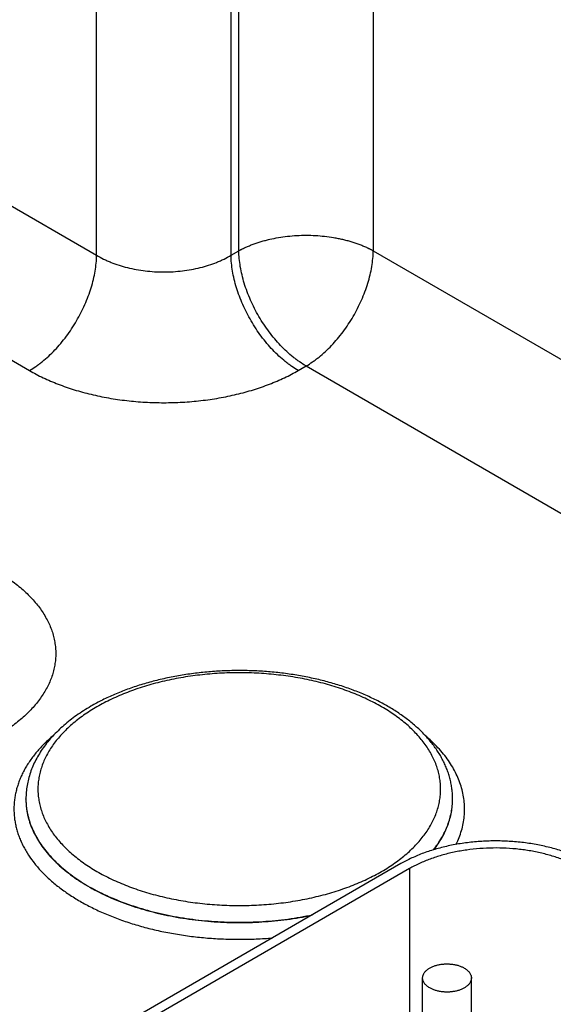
# Model space of a CAD drawing. Header units: inches. Extents: x 0 to 34, y 0 to 22.
# Tile 76 of 116: x 26.443 to 26.88, y 16.182 to 16.989. Entities that reach past the tile are written whole.
import ezdxf

# ---------------------------------------------------------------- set-up
doc = ezdxf.new("R2010")
doc.units = ezdxf.units.IN
doc.header["$LTSCALE"] = 1.87
doc.header["$MEASUREMENT"] = 0
doc.layers.get('0').update_dxf_attribs({"linetype": 'CONTINUOUS'})

msp = doc.modelspace()

# ---------------------------------------------------------------- linework, layer by layer
at = {"color": 7, "linetype": 'CONTINUOUS'}
for p, q in [((26.50563, 16.79573), (26.50563, 18.00311)), ((26.61592, 16.79573), (26.61592, 18.00311)), ((26.62231, 16.79941), (26.62231, 18.0068)), ((26.73259, 17.54109), (26.73259, 16.79941)), ((26.39934, 16.85709), (26.50563, 16.79573)), ((26.61592, 16.79573), (26.62231, 16.79941)), ((26.73259, 16.79941), (27.03755, 16.62334)), ((26.3442, 16.76268), (26.45048, 16.70131)), ((26.67107, 16.70131), (26.67745, 16.705)), ((26.67745, 16.705), (27.00819, 16.51403)), ((26.44765, 16.34998), (26.44765, 16.35024)), ((26.79765, 16.34998), (26.79765, 16.35024)), ((26.79765, 16.34998), (26.79765, 16.35024)), ((26.75524, 16.29722), (26.42572, 16.10697)), ((26.76231, 16.29314), (26.4328, 16.10289)), ((26.76231, 16.29314), (26.76231, 16.12671)), ((26.77307, 16.07776), (26.77307, 16.20353)), ((26.81307, 16.16469), (26.81307, 16.20353))]:
    msp.add_line(p, q, dxfattribs=at)
for points, knots in [([(26.62231, 16.79941), (26.62254, 16.79954), (26.62299, 16.79979), (26.62368, 16.80016), (26.62438, 16.80053), (26.62508, 16.80089), (26.62579, 16.80124), (26.62652, 16.80159), (26.62724, 16.80194), (26.62823, 16.80239), (26.62948, 16.80295), (26.631, 16.8036), (26.63255, 16.80422), (26.63413, 16.80482), (26.63573, 16.8054), (26.63792, 16.80615), (26.6407, 16.80703), (26.64412, 16.80799), (26.64882, 16.80915), (26.65485, 16.81034), (26.66226, 16.81137), (26.66982, 16.812), (26.67745, 16.8122), (26.68508, 16.812), (26.69264, 16.81137), (26.69884, 16.81051), (26.70371, 16.80962), (26.70728, 16.80885), (26.71078, 16.80799), (26.71419, 16.80703), (26.71698, 16.80615), (26.71916, 16.8054), (26.72077, 16.80482), (26.72235, 16.80422), (26.7239, 16.80359), (26.72542, 16.80295), (26.72667, 16.80239), (26.72765, 16.80194), (26.72838, 16.80159), (26.7291, 16.80124), (26.72982, 16.80088), (26.73052, 16.80053), (26.73122, 16.80016), (26.73191, 16.7998), (26.73236, 16.79954), (26.73259, 16.79941)], [0, 0, 0, 0, 0.006778, 0.013623, 0.020518, 0.027451, 0.03442, 0.041428, 0.048479, 0.055572, 0.069883, 0.084353, 0.098978, 0.113756, 0.128681, 0.143749, 0.174292, 0.205348, 0.236872, 0.301132, 0.366687, 0.43312, 0.499996, 0.566872, 0.633305, 0.69886, 0.731181, 0.763127, 0.794651, 0.825707, 0.85625, 0.871318, 0.886243, 0.90102, 0.915646, 0.930116, 0.944424, 0.951519, 0.958574, 0.965587, 0.972556, 0.979476, 0.986348, 0.993185, 1, 1, 1, 1]), ([(26.67745, 16.705), (26.67562, 16.70605), (26.67292, 16.70777), (26.66942, 16.71029), (26.66587, 16.71304), (26.6615, 16.71682), (26.65647, 16.72179), (26.65163, 16.7272), (26.64703, 16.733), (26.64272, 16.73914), (26.63873, 16.74555), (26.6351, 16.75217), (26.63187, 16.75895), (26.62907, 16.76583), (26.62672, 16.77272), (26.62484, 16.77959), (26.62346, 16.78635), (26.62258, 16.79294), (26.62233, 16.79728), (26.6223, 16.79941)], [0, 0, 0, 0, 0.055747, 0.084566, 0.113977, 0.174438, 0.236852, 0.300886, 0.366174, 0.432325, 0.498931, 0.565573, 0.631836, 0.697308, 0.761594, 0.824323, 0.885156, 0.943796, 1, 1, 1, 1]), ([(26.67745, 16.705), (26.67928, 16.70605), (26.68198, 16.70777), (26.68548, 16.71029), (26.68903, 16.71304), (26.69339, 16.71682), (26.69843, 16.72179), (26.70327, 16.7272), (26.70787, 16.733), (26.71218, 16.73914), (26.71617, 16.74555), (26.71979, 16.75217), (26.72302, 16.75895), (26.72583, 16.76583), (26.72818, 16.77272), (26.73005, 16.77959), (26.73144, 16.78635), (26.73231, 16.79294), (26.73256, 16.79728), (26.73259, 16.79941)], [0, 0, 0, 0, 0.055747, 0.084566, 0.113977, 0.174438, 0.236852, 0.300886, 0.366174, 0.432325, 0.498931, 0.565573, 0.631836, 0.697308, 0.761594, 0.824323, 0.885156, 0.943796, 1, 1, 1, 1]), ([(26.45048, 16.70131), (26.45231, 16.70237), (26.45502, 16.70409), (26.45852, 16.70661), (26.46207, 16.70936), (26.46643, 16.71313), (26.47146, 16.71811), (26.4763, 16.72352), (26.4809, 16.72932), (26.48522, 16.73545), (26.4892, 16.74186), (26.49283, 16.74849), (26.49606, 16.75527), (26.49886, 16.76214), (26.50121, 16.76904), (26.50309, 16.7759), (26.50447, 16.78266), (26.50535, 16.78926), (26.5056, 16.7936), (26.50563, 16.79573)], [0, 0, 0, 0, 0.055747, 0.084566, 0.113977, 0.174438, 0.236852, 0.300886, 0.366174, 0.432325, 0.498931, 0.565573, 0.631836, 0.697308, 0.761594, 0.824323, 0.885156, 0.943796, 1, 1, 1, 1]), ([(26.50563, 16.79573), (26.50748, 16.79462), (26.51035, 16.79307), (26.51433, 16.79122), (26.51854, 16.78945), (26.52405, 16.78748), (26.53097, 16.78553), (26.53817, 16.78399), (26.54558, 16.78289), (26.55314, 16.78222), (26.56078, 16.78199), (26.56841, 16.78222), (26.57597, 16.78289), (26.58339, 16.78399), (26.59059, 16.78553), (26.5975, 16.78748), (26.60301, 16.78945), (26.60722, 16.79122), (26.6112, 16.79307), (26.61408, 16.79462), (26.61592, 16.79573)], [0, 0, 0, 0, 0.056108, 0.085078, 0.114621, 0.175292, 0.237853, 0.301976, 0.367303, 0.433445, 0.5, 0.566555, 0.632697, 0.698024, 0.762147, 0.824708, 0.885379, 0.914922, 0.943892, 1, 1, 1, 1]), ([(26.67107, 16.70131), (26.66924, 16.70237), (26.66654, 16.70409), (26.66303, 16.70661), (26.65949, 16.70936), (26.65512, 16.71313), (26.65009, 16.71811), (26.64525, 16.72352), (26.64065, 16.72932), (26.63634, 16.73545), (26.63235, 16.74186), (26.62872, 16.74849), (26.62549, 16.75527), (26.62269, 16.76214), (26.62034, 16.76904), (26.61846, 16.7759), (26.61708, 16.78266), (26.6162, 16.78926), (26.61595, 16.7936), (26.61592, 16.79573)], [0, 0, 0, 0, 0.055747, 0.084566, 0.113977, 0.174438, 0.236852, 0.300886, 0.366174, 0.432325, 0.498931, 0.565573, 0.631836, 0.697308, 0.761594, 0.824323, 0.885156, 0.943796, 1, 1, 1, 1]), ([(26.45048, 16.70131), (26.45231, 16.70026), (26.45605, 16.6982), (26.46185, 16.69532), (26.46789, 16.6926), (26.47415, 16.69006), (26.48061, 16.6877), (26.48727, 16.68552), (26.49411, 16.68354), (26.50111, 16.68175), (26.50825, 16.68016), (26.51552, 16.67877), (26.52289, 16.67759), (26.53036, 16.67663), (26.5379, 16.67587), (26.54549, 16.67533), (26.55313, 16.67501), (26.56078, 16.6749), (26.56843, 16.67501), (26.57606, 16.67533), (26.58365, 16.67587), (26.59119, 16.67663), (26.59866, 16.67759), (26.60604, 16.67877), (26.6133, 16.68016), (26.62044, 16.68175), (26.62744, 16.68354), (26.63428, 16.68552), (26.64094, 16.6877), (26.64741, 16.69006), (26.65367, 16.6926), (26.6597, 16.69532), (26.6655, 16.6982), (26.66924, 16.70026), (26.67107, 16.70131)], [0, 0, 0, 0, 0.027597, 0.055843, 0.084715, 0.114186, 0.144223, 0.17479, 0.20585, 0.23736, 0.269277, 0.301554, 0.334144, 0.366996, 0.40006, 0.433284, 0.466615, 0.5, 0.533385, 0.566716, 0.59994, 0.633004, 0.665856, 0.698446, 0.730723, 0.76264, 0.79415, 0.82521, 0.855777, 0.885814, 0.915285, 0.944157, 0.972403, 1, 1, 1, 1]), ([(26.42362, 16.53691), (26.42551, 16.53581), (26.4292, 16.53358), (26.43451, 16.53003), (26.43952, 16.52633), (26.4442, 16.5225), (26.44855, 16.51854), (26.45256, 16.51445), (26.45622, 16.51026), (26.45952, 16.50597), (26.46246, 16.50159), (26.46501, 16.49713), (26.46719, 16.4926), (26.46898, 16.48802), (26.47037, 16.48339), (26.47137, 16.47872), (26.47197, 16.47403), (26.47217, 16.46933), (26.47197, 16.46462), (26.47137, 16.45993), (26.47037, 16.45526), (26.46898, 16.45063), (26.46719, 16.44605), (26.46501, 16.44152), (26.46246, 16.43706), (26.45952, 16.43268), (26.45622, 16.42839), (26.45256, 16.4242), (26.44855, 16.42011), (26.4442, 16.41615), (26.43952, 16.41232), (26.43451, 16.40862), (26.4292, 16.40507), (26.42551, 16.40284), (26.42362, 16.40174)], [0, 0, 0, 0, 0.037617, 0.07428, 0.109979, 0.14471, 0.178482, 0.211311, 0.243227, 0.274268, 0.304488, 0.333951, 0.362736, 0.390931, 0.41864, 0.445973, 0.473051, 0.5, 0.526949, 0.554027, 0.58136, 0.609069, 0.637264, 0.666049, 0.695512, 0.725732, 0.756773, 0.788689, 0.821518, 0.85529, 0.890021, 0.92572, 0.962383, 1, 1, 1, 1]), ([(26.79765, 16.35024), (26.79765, 16.35159), (26.79757, 16.3543), (26.79719, 16.35835), (26.79655, 16.36239), (26.79567, 16.36639), (26.79454, 16.37037), (26.79317, 16.3743), (26.79156, 16.37817), (26.78972, 16.382), (26.78765, 16.38576), (26.78457, 16.39072), (26.78015, 16.39675), (26.77407, 16.40362), (26.7672, 16.41014), (26.75959, 16.41631), (26.75127, 16.4221), (26.7423, 16.42749), (26.73271, 16.43245), (26.72256, 16.43698), (26.71189, 16.44105), (26.70076, 16.44464), (26.68923, 16.44775), (26.67734, 16.45035), (26.66518, 16.45243), (26.65279, 16.45398), (26.64024, 16.45501), (26.6276, 16.45549), (26.61494, 16.45543), (26.60231, 16.45483), (26.58979, 16.45369), (26.57745, 16.45202), (26.56534, 16.44982), (26.55353, 16.44711), (26.54207, 16.4439), (26.53104, 16.4402), (26.52048, 16.43603), (26.51045, 16.4314), (26.50404, 16.42798), (26.50095, 16.42619)], [0, 0, 0, 0, 0.01159, 0.023199, 0.034846, 0.046548, 0.058324, 0.070192, 0.08217, 0.094274, 0.106522, 0.118929, 0.144269, 0.170402, 0.19741, 0.225346, 0.254243, 0.284109, 0.314928, 0.346668, 0.379275, 0.412681, 0.446804, 0.481551, 0.516819, 0.552497, 0.588467, 0.624609, 0.660799, 0.696914, 0.73283, 0.768428, 0.803591, 0.83821, 0.872185, 0.905422, 0.937845, 0.969387, 1, 1, 1, 1]), ([(26.73944, 16.29084), (26.74132, 16.29193), (26.74501, 16.29416), (26.7503, 16.29771), (26.7553, 16.30139), (26.75997, 16.30522), (26.76431, 16.30917), (26.76831, 16.31325), (26.77197, 16.31743), (26.77526, 16.32171), (26.77818, 16.32608), (26.78074, 16.33053), (26.78291, 16.33505), (26.78469, 16.33962), (26.78608, 16.34424), (26.78708, 16.3489), (26.78768, 16.35358), (26.78788, 16.35827), (26.78768, 16.36297), (26.78708, 16.36765), (26.78608, 16.3723), (26.78469, 16.37693), (26.78291, 16.3815), (26.78074, 16.38602), (26.77818, 16.39047), (26.77526, 16.39484), (26.77197, 16.39912), (26.76831, 16.4033), (26.76431, 16.40737), (26.75997, 16.41133), (26.7553, 16.41515), (26.7503, 16.41884), (26.74501, 16.42238), (26.73941, 16.42577), (26.73354, 16.429), (26.7274, 16.43205), (26.72101, 16.43493), (26.71438, 16.43762), (26.70753, 16.44012), (26.70048, 16.44242), (26.69324, 16.44453), (26.68583, 16.44642), (26.67827, 16.4481), (26.67058, 16.44957), (26.66277, 16.45082), (26.65486, 16.45184), (26.64688, 16.45264), (26.63614, 16.4534), (26.62265, 16.45379), (26.60917, 16.4534), (26.59843, 16.45264), (26.59045, 16.45184), (26.58254, 16.45082), (26.57473, 16.44957), (26.56703, 16.4481), (26.55947, 16.44642), (26.55206, 16.44453), (26.54482, 16.44242), (26.53777, 16.44012), (26.53092, 16.43762), (26.5243, 16.43493), (26.51791, 16.43205), (26.51177, 16.429), (26.5078, 16.42682), (26.50587, 16.4257)], [0, 0, 0, 0, 0.015694, 0.030989, 0.045883, 0.060373, 0.074462, 0.088159, 0.101474, 0.114424, 0.127032, 0.139324, 0.151332, 0.163096, 0.174656, 0.186059, 0.197356, 0.208599, 0.219842, 0.231139, 0.242542, 0.254102, 0.265865, 0.277874, 0.290166, 0.302774, 0.315724, 0.329039, 0.342735, 0.356825, 0.371315, 0.386208, 0.401504, 0.417198, 0.433281, 0.449743, 0.46657, 0.483746, 0.501252, 0.519067, 0.537169, 0.555534, 0.574135, 0.592947, 0.611941, 0.631087, 0.650357, 0.66972, 0.708599, 0.747477, 0.76684, 0.78611, 0.805257, 0.824251, 0.843062, 0.861664, 0.880028, 0.89813, 0.915945, 0.933451, 0.950627, 0.967454, 0.983917, 1, 1, 1, 1]), ([(26.50095, 16.42619), (26.49892, 16.42502), (26.49495, 16.42261), (26.48923, 16.41878), (26.48382, 16.41477), (26.47873, 16.4106), (26.47398, 16.40626), (26.46958, 16.40176), (26.46555, 16.39711), (26.46189, 16.39232), (26.45861, 16.3874), (26.45574, 16.38235), (26.45328, 16.37719), (26.45124, 16.37193), (26.44965, 16.36658), (26.4485, 16.36117), (26.44781, 16.35572), (26.44765, 16.35206), (26.44765, 16.35024)], [0, 0, 0, 0, 0.072396, 0.143208, 0.212436, 0.280101, 0.346238, 0.410903, 0.474168, 0.536123, 0.596875, 0.656546, 0.71527, 0.773193, 0.830467, 0.887252, 0.943708, 1, 1, 1, 1]), ([(26.50587, 16.4257), (26.50398, 16.42461), (26.5003, 16.42238), (26.495, 16.41884), (26.49001, 16.41515), (26.48534, 16.41133), (26.481, 16.40737), (26.47699, 16.4033), (26.47334, 16.39912), (26.47005, 16.39484), (26.46712, 16.39047), (26.46457, 16.38602), (26.4624, 16.3815), (26.46062, 16.37693), (26.45923, 16.3723), (26.45823, 16.36765), (26.45763, 16.36297), (26.45743, 16.35827), (26.45763, 16.35358), (26.45823, 16.3489), (26.45923, 16.34424), (26.46062, 16.33962), (26.4624, 16.33505), (26.46457, 16.33053), (26.46712, 16.32608), (26.47005, 16.32171), (26.47334, 16.31743), (26.47699, 16.31325), (26.481, 16.30917), (26.48534, 16.30522), (26.49001, 16.30139), (26.495, 16.29771), (26.5003, 16.29416), (26.50589, 16.29078), (26.51177, 16.28755), (26.51791, 16.2845), (26.5243, 16.28162), (26.53092, 16.27893), (26.53777, 16.27643), (26.54482, 16.27412), (26.55206, 16.27202), (26.55947, 16.27013), (26.56703, 16.26844), (26.57473, 16.26698), (26.58254, 16.26573), (26.59045, 16.26471), (26.59843, 16.26391), (26.60917, 16.26314), (26.62265, 16.26276), (26.63614, 16.26314), (26.64688, 16.26391), (26.65486, 16.26471), (26.66277, 16.26573), (26.67058, 16.26698), (26.67827, 16.26844), (26.68583, 16.27013), (26.69324, 16.27202), (26.70048, 16.27412), (26.70753, 16.27643), (26.71438, 16.27893), (26.72101, 16.28162), (26.7274, 16.2845), (26.73354, 16.28755), (26.7375, 16.28973), (26.73944, 16.29084)], [0, 0, 0, 0, 0.015694, 0.030989, 0.045883, 0.060373, 0.074462, 0.088159, 0.101474, 0.114424, 0.127032, 0.139324, 0.151332, 0.163096, 0.174656, 0.186059, 0.197356, 0.208599, 0.219842, 0.231139, 0.242542, 0.254102, 0.265865, 0.277874, 0.290166, 0.302774, 0.315724, 0.329039, 0.342735, 0.356825, 0.371315, 0.386208, 0.401504, 0.417198, 0.433281, 0.449743, 0.46657, 0.483746, 0.501252, 0.519067, 0.537169, 0.555534, 0.574135, 0.592947, 0.611941, 0.631087, 0.650357, 0.66972, 0.708599, 0.747477, 0.76684, 0.78611, 0.805257, 0.824251, 0.843062, 0.861664, 0.880028, 0.89813, 0.915945, 0.933451, 0.950627, 0.967454, 0.983917, 1, 1, 1, 1]), ([(26.47003, 16.40215), (26.46757, 16.40007), (26.46402, 16.39684), (26.45962, 16.39229), (26.4556, 16.38775), (26.45195, 16.38303), (26.44874, 16.37817), (26.44658, 16.37451), (26.44465, 16.3708), (26.44296, 16.36706), (26.4415, 16.36328), (26.44028, 16.35947), (26.4393, 16.35565), (26.43856, 16.3518), (26.43806, 16.34794), (26.43781, 16.34407), (26.4378, 16.3402), (26.43803, 16.33633), (26.4385, 16.33247), (26.43922, 16.32862), (26.44017, 16.32479), (26.44137, 16.32098), (26.44281, 16.3172), (26.44448, 16.31345), (26.44638, 16.30974), (26.44926, 16.30481), (26.45257, 16.30002), (26.45629, 16.29538), (26.45932, 16.29193), (26.46256, 16.28855), (26.46601, 16.28524), (26.46967, 16.282), (26.47487, 16.27775), (26.48186, 16.27265), (26.49091, 16.26695), (26.50064, 16.26165), (26.51101, 16.25677), (26.52196, 16.25233), (26.53344, 16.24837), (26.54538, 16.24489), (26.55773, 16.24192), (26.57042, 16.23947), (26.58338, 16.23756), (26.59654, 16.2362), (26.60984, 16.23538), (26.62321, 16.23513), (26.63658, 16.23543), (26.64546, 16.236), (26.64989, 16.23638)], [0, 0, 0, 0, 0.02927, 0.043456, 0.05735, 0.08429, 0.097369, 0.110205, 0.122815, 0.13522, 0.147441, 0.159503, 0.171432, 0.183255, 0.195002, 0.206701, 0.218383, 0.230079, 0.241819, 0.253633, 0.265551, 0.277599, 0.289804, 0.302189, 0.314779, 0.327591, 0.35395, 0.367532, 0.381398, 0.395555, 0.410011, 0.424771, 0.43984, 0.470899, 0.50319, 0.536681, 0.571321, 0.607043, 0.643761, 0.681378, 0.719784, 0.758861, 0.798483, 0.838517, 0.878826, 0.91927, 0.959709, 1, 1, 1, 1]), ([(26.80056, 16.31299), (26.80146, 16.31484), (26.8031, 16.31857), (26.80505, 16.32431), (26.80645, 16.33011), (26.8073, 16.33594), (26.80759, 16.3418), (26.80732, 16.34765), (26.8065, 16.35349), (26.80513, 16.35929), (26.80321, 16.36503), (26.80075, 16.37071), (26.79776, 16.37629), (26.79424, 16.38177), (26.79021, 16.38713), (26.78568, 16.39235), (26.78067, 16.39742), (26.77707, 16.40064), (26.77519, 16.40222)], [0, 0, 0, 0, 0.061363, 0.121436, 0.180507, 0.238892, 0.296923, 0.354945, 0.413304, 0.472333, 0.532349, 0.593641, 0.656466, 0.721044, 0.787558, 0.856156, 0.926945, 1, 1, 1, 1]), ([(26.44765, 16.35024), (26.44765, 16.34923), (26.44771, 16.3472), (26.44794, 16.34417), (26.44834, 16.34114), (26.44889, 16.33812), (26.4496, 16.33512), (26.45046, 16.33212), (26.45148, 16.32915), (26.45306, 16.32518), (26.45542, 16.32026), (26.45884, 16.31452), (26.46285, 16.3089), (26.46744, 16.30344), (26.47258, 16.29815), (26.47826, 16.29304), (26.48446, 16.28815), (26.49116, 16.28347), (26.49832, 16.27904), (26.50594, 16.27487), (26.51397, 16.27097), (26.52239, 16.26735), (26.53118, 16.26403), (26.54029, 16.26102), (26.5497, 16.25833), (26.55936, 16.25597), (26.56926, 16.25395), (26.57935, 16.25228), (26.58959, 16.25095), (26.59996, 16.24999), (26.6104, 16.24938), (26.62089, 16.24914), (26.63138, 16.24926), (26.64185, 16.24974), (26.65224, 16.25059), (26.66253, 16.25179), (26.67268, 16.25335), (26.67936, 16.25463), (26.68267, 16.25532)], [0, 0, 0, 0, 0.01079, 0.021599, 0.032446, 0.043351, 0.054332, 0.065407, 0.076592, 0.087904, 0.110961, 0.134692, 0.159186, 0.184515, 0.210731, 0.237871, 0.265952, 0.294981, 0.324948, 0.355833, 0.387603, 0.420217, 0.453626, 0.487771, 0.522589, 0.558009, 0.593957, 0.630354, 0.667117, 0.70416, 0.741397, 0.778739, 0.816096, 0.853378, 0.890496, 0.927363, 0.963892, 1, 1, 1, 1]), ([(26.44765, 16.34998), (26.44765, 16.34897), (26.44771, 16.34695), (26.44794, 16.34393), (26.44833, 16.34091), (26.44888, 16.33789), (26.44959, 16.33489), (26.45045, 16.3319), (26.45147, 16.32893), (26.45303, 16.32497), (26.45539, 16.32007), (26.45879, 16.31433), (26.46279, 16.30873), (26.46735, 16.30327), (26.47248, 16.29799), (26.47813, 16.29289), (26.48431, 16.288), (26.49098, 16.28334), (26.49812, 16.27891), (26.5057, 16.27473), (26.51371, 16.27083), (26.5221, 16.26721), (26.53085, 16.26389), (26.53993, 16.26087), (26.54931, 16.25818), (26.55894, 16.25581), (26.56881, 16.25378), (26.57887, 16.25209), (26.58908, 16.25075), (26.59942, 16.24977), (26.60984, 16.24915), (26.6203, 16.24889), (26.63078, 16.24899), (26.64122, 16.24945), (26.6516, 16.25027), (26.66187, 16.25145), (26.67201, 16.25298), (26.67869, 16.25424), (26.68199, 16.25492)], [0, 0, 0, 0, 0.010793, 0.021605, 0.032456, 0.043364, 0.054348, 0.065425, 0.076612, 0.087925, 0.110984, 0.134713, 0.159204, 0.184527, 0.210736, 0.237865, 0.265934, 0.294949, 0.324901, 0.355769, 0.387522, 0.420119, 0.453511, 0.487641, 0.522444, 0.557852, 0.59379, 0.63018, 0.666938, 0.703982, 0.741223, 0.778573, 0.815943, 0.853244, 0.890387, 0.927284, 0.96385, 1, 1, 1, 1]), ([(26.7821, 16.30859), (26.78335, 16.31019), (26.78571, 16.31342), (26.78885, 16.31845), (26.79153, 16.32356), (26.79373, 16.32875), (26.79546, 16.334), (26.79671, 16.3393), (26.79747, 16.34463), (26.79765, 16.3482), (26.79765, 16.34998)], [0, 0, 0, 0, 0.135079, 0.266396, 0.394312, 0.519255, 0.641719, 0.762258, 0.881472, 1, 1, 1, 1]), ([(26.78236, 16.30868), (26.7836, 16.31027), (26.78594, 16.3135), (26.78904, 16.31851), (26.79168, 16.32362), (26.79385, 16.3288), (26.79554, 16.33404), (26.79676, 16.33933), (26.79749, 16.34465), (26.79765, 16.34821), (26.79765, 16.34998)], [0, 0, 0, 0, 0.134967, 0.266201, 0.394063, 0.518986, 0.641464, 0.762053, 0.881353, 1, 1, 1, 1]), ([(26.92312, 16.28874), (26.92196, 16.2897), (26.91954, 16.29158), (26.9157, 16.29425), (26.91162, 16.29679), (26.90731, 16.29919), (26.90278, 16.30146), (26.89804, 16.30358), (26.89311, 16.30555), (26.888, 16.30736), (26.88272, 16.30901), (26.8773, 16.31049), (26.87175, 16.31179), (26.86608, 16.31292), (26.86031, 16.31387), (26.85447, 16.31464), (26.84856, 16.31522), (26.84061, 16.31575), (26.83062, 16.31594), (26.82066, 16.3155), (26.81275, 16.31477), (26.80688, 16.31404), (26.8011, 16.31313), (26.79541, 16.31203), (26.78984, 16.31076), (26.78439, 16.30932), (26.77908, 16.3077), (26.77394, 16.30592), (26.76897, 16.30399), (26.76419, 16.3019), (26.75961, 16.29966), (26.75667, 16.29805), (26.75524, 16.29722)], [0, 0, 0, 0, 0.025635, 0.052051, 0.079243, 0.107194, 0.135883, 0.165278, 0.195346, 0.226045, 0.25733, 0.28915, 0.321451, 0.354178, 0.38727, 0.420665, 0.454299, 0.488107, 0.555969, 0.623725, 0.657399, 0.690847, 0.724004, 0.756809, 0.7892, 0.821121, 0.852516, 0.883336, 0.913534, 0.943067, 0.971899, 1, 1, 1, 1]), ([(26.91493, 16.28543), (26.91387, 16.2863), (26.91167, 16.28801), (26.90819, 16.29044), (26.90448, 16.29274), (26.90056, 16.29493), (26.89644, 16.29699), (26.89213, 16.29892), (26.88764, 16.30071), (26.883, 16.30235), (26.8782, 16.30385), (26.87327, 16.3052), (26.86823, 16.30638), (26.86307, 16.30741), (26.85783, 16.30827), (26.85072, 16.30921), (26.84172, 16.30995), (26.83084, 16.31015), (26.81999, 16.30967), (26.81104, 16.30871), (26.804, 16.3076), (26.79883, 16.3066), (26.79376, 16.30545), (26.78881, 16.30413), (26.78399, 16.30267), (26.77931, 16.30105), (26.77479, 16.29929), (26.77045, 16.29739), (26.76629, 16.29535), (26.76361, 16.29389), (26.76231, 16.29314)], [0, 0, 0, 0, 0.025635, 0.052052, 0.079244, 0.107196, 0.135885, 0.165281, 0.19535, 0.226049, 0.257334, 0.289155, 0.321457, 0.354184, 0.387276, 0.420672, 0.488107, 0.55597, 0.623727, 0.690841, 0.723999, 0.756804, 0.789196, 0.821117, 0.852514, 0.883334, 0.913532, 0.943066, 0.971899, 1, 1, 1, 1]), ([(26.77307, 16.20353), (26.77307, 16.20381), (26.7731, 16.20438), (26.77327, 16.20523), (26.77354, 16.20607), (26.77392, 16.2069), (26.7744, 16.2077), (26.77498, 16.20848), (26.77566, 16.20924), (26.77644, 16.20996), (26.7773, 16.21065), (26.77825, 16.2113), (26.77928, 16.21191), (26.78039, 16.21247), (26.78156, 16.21298), (26.78279, 16.21345), (26.78408, 16.21386), (26.78588, 16.21433), (26.78822, 16.21477), (26.79111, 16.21506), (26.79404, 16.2151), (26.79695, 16.2149), (26.79978, 16.21445), (26.80204, 16.21387), (26.80376, 16.2133), (26.80497, 16.21282), (26.80612, 16.21229), (26.80686, 16.2119), (26.80721, 16.21169)], [0, 0, 0, 0, 0.021327, 0.042883, 0.064883, 0.087522, 0.110966, 0.135347, 0.160764, 0.187283, 0.214939, 0.243743, 0.273676, 0.304704, 0.336768, 0.369798, 0.403706, 0.438397, 0.509663, 0.582667, 0.656378, 0.729734, 0.80169, 0.871263, 0.904889, 0.937606, 0.969332, 1, 1, 1, 1]), ([(26.80721, 16.21169), (26.80766, 16.21143), (26.80852, 16.21089), (26.80969, 16.20998), (26.81071, 16.20901), (26.81155, 16.20798), (26.81222, 16.20691), (26.81263, 16.20598), (26.81286, 16.20523), (26.81298, 16.20466), (26.81305, 16.2041), (26.81307, 16.20372), (26.81307, 16.20353)], [0, 0, 0, 0, 0.148575, 0.28944, 0.422637, 0.548533, 0.667869, 0.781787, 0.837223, 0.891909, 0.946084, 1, 1, 1, 1]), ([(26.77892, 16.19536), (26.77847, 16.19562), (26.77761, 16.19617), (26.77644, 16.19707), (26.77543, 16.19805), (26.77458, 16.19907), (26.77391, 16.20014), (26.7735, 16.20108), (26.77328, 16.20183), (26.77316, 16.20239), (26.77308, 16.20296), (26.77307, 16.20334), (26.77307, 16.20353)], [0, 0, 0, 0, 0.148575, 0.28944, 0.422637, 0.548533, 0.667869, 0.781787, 0.837223, 0.891909, 0.946084, 1, 1, 1, 1]), ([(26.81307, 16.20353), (26.81307, 16.20324), (26.81303, 16.20267), (26.81287, 16.20182), (26.81259, 16.20098), (26.81221, 16.20016), (26.81173, 16.19935), (26.81115, 16.19857), (26.81047, 16.19781), (26.80969, 16.19709), (26.80883, 16.1964), (26.80788, 16.19575), (26.80685, 16.19515), (26.80575, 16.19458), (26.80458, 16.19407), (26.80334, 16.19361), (26.80205, 16.1932), (26.80025, 16.19272), (26.79791, 16.19228), (26.79502, 16.19199), (26.79209, 16.19195), (26.78918, 16.19216), (26.78635, 16.19261), (26.78409, 16.19318), (26.78237, 16.19376), (26.78116, 16.19424), (26.78001, 16.19477), (26.77928, 16.19516), (26.77892, 16.19536)], [0, 0, 0, 0, 0.021327, 0.042883, 0.064883, 0.087522, 0.110966, 0.135347, 0.160764, 0.187283, 0.214939, 0.243743, 0.273676, 0.304704, 0.336768, 0.369798, 0.403706, 0.438397, 0.509663, 0.582667, 0.656378, 0.729734, 0.80169, 0.871263, 0.904889, 0.937606, 0.969332, 1, 1, 1, 1])]:
    msp.add_open_spline(points, degree=3, knots=knots, dxfattribs=at)

doc.saveas('drawing.dxf')
